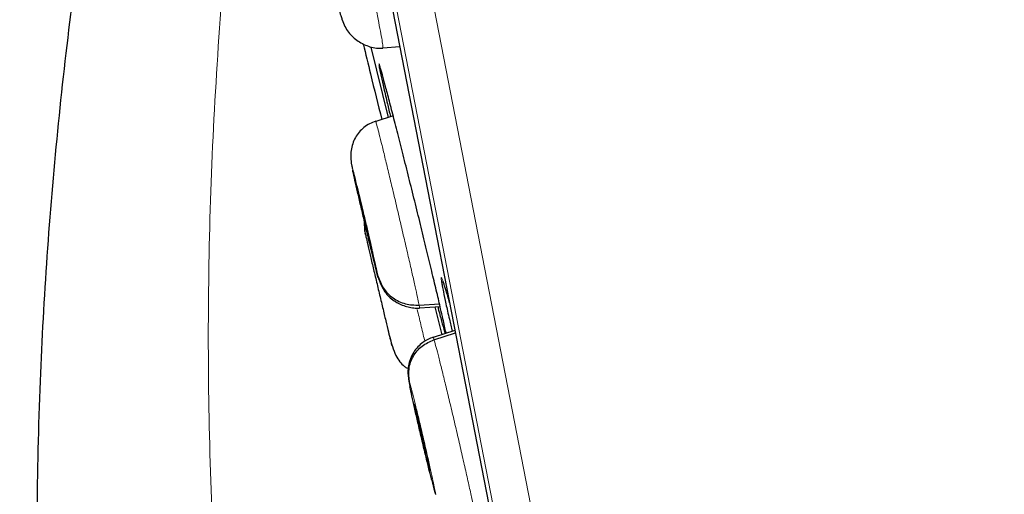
# Model space of a CAD drawing. Header units: millimetres. Extents: x 8 to 2385, y 12 to 2606.
# Tile 89 of 156: x 477 to 490, y 1826 to 1832. Entities that reach past the tile are written whole.
import ezdxf

# ---------------------------------------------------------------- set-up
doc = ezdxf.new("R2010")
doc.units = ezdxf.units.MM

msp = doc.modelspace()

# ---------------------------------------------------------------- linework, layer by layer
at = {"color": 252, "linetype": 'Continuous', "lineweight": 0}
for p, q in [((467.925, 1908.444), (485.857, 1816.19)), ((485.288, 1816.552), (467.532, 1907.895)), ((467.622, 1907.158), (485.095, 1817.27)), ((481.616, 1830.293), (481.604, 1830.349)), ((482.857, 1828.127), (482.853, 1828.146))]:
    msp.add_line(p, q, dxfattribs=at)
at = {"color": 7, "linetype": 'Continuous', "lineweight": 30}
for p, q in [((467.628, 1907.123), (485.087, 1817.304)), ((481.857, 1831.929), (482.085, 1830.996)), ((482.017, 1831.926), (482.016, 1831.919)), ((482.018, 1831.92), (482.242, 1831.936)), ((482.154, 1831.018), (481.922, 1830.943)), ((481.921, 1830.944), (481.922, 1830.941)), ((481.676, 1830.049), (481.673, 1830.062)), ((481.778, 1829.487), (481.773, 1829.612)), ((481.774, 1829.584), (481.776, 1829.479)), ((482.499, 1828.501), (482.768, 1828.521)), ((482.504, 1828.466), (482.777, 1828.485)), ((482.708, 1828.48), (482.801, 1828.109)), ((482.975, 1828.165), (482.685, 1828.071)), ((482.696, 1828.042), (482.981, 1828.134)), ((482.643, 1826.306), (482.639, 1826.316)), ((482.709, 1826.015), (482.717, 1825.989))]:
    msp.add_line(p, q, dxfattribs=at)
at = {"color": 252, "linetype": 'Continuous', "lineweight": 0}
for points, knots in [([(478.116, 1910.611), (478.12, 1910.588), (478.129, 1910.544), (478.199, 1910.183), (478.311, 1909.608), (478.467, 1908.802), (478.667, 1907.775), (478.909, 1906.529), (479.193, 1905.071), (479.516, 1903.41), (479.877, 1901.552), (480.274, 1899.508), (480.706, 1897.287), (481.17, 1894.9), (481.663, 1892.361), (482.184, 1889.681), (482.73, 1886.873), (483.298, 1883.953), (483.885, 1880.934), (484.488, 1877.832), (485.104, 1874.661), (485.73, 1871.439), (486.363, 1868.182), (487, 1864.904), (487.638, 1861.624), (488.273, 1858.358), (488.902, 1855.121), (489.522, 1851.93), (490.131, 1848.801), (490.724, 1845.75), (491.299, 1842.791), (491.853, 1839.941), (492.383, 1837.213), (492.887, 1834.62), (493.362, 1832.177), (493.806, 1829.894), (494.216, 1827.784), (494.59, 1825.857), (494.928, 1824.122), (495.225, 1822.592), (495.485, 1821.256), (495.622, 1820.548), (495.691, 1820.194)], [0, 0, 0, 0, 0.025, 0.05, 0.075, 0.1, 0.125, 0.15, 0.175, 0.2, 0.225, 0.25, 0.275, 0.3, 0.325, 0.35, 0.375, 0.4, 0.425, 0.45, 0.475, 0.5, 0.525, 0.55, 0.575, 0.6, 0.625, 0.65, 0.675, 0.7, 0.725, 0.75, 0.775, 0.8, 0.825, 0.85, 0.875, 0.9, 0.925, 0.95, 0.975, 1, 1, 1, 1]), ([(497.148, 1821.084), (497.11, 1821.28), (497.033, 1821.673), (496.902, 1822.347), (496.76, 1823.078), (496.605, 1823.874), (496.44, 1824.726), (496.264, 1825.632), (496.078, 1826.589), (495.881, 1827.602), (495.672, 1828.676), (495.452, 1829.811), (495.22, 1831.006), (494.978, 1832.252), (494.726, 1833.547), (494.466, 1834.882), (494.2, 1836.253), (493.927, 1837.658), (493.646, 1839.102), (493.356, 1840.592), (493.058, 1842.127), (492.751, 1843.706), (492.438, 1845.317), (492.119, 1846.958), (491.796, 1848.616), (491.471, 1850.289), (491.144, 1851.974), (490.813, 1853.678), (490.476, 1855.409), (490.135, 1857.165), (489.789, 1858.943), (489.442, 1860.729), (489.094, 1862.521), (488.747, 1864.304), (488.403, 1866.076), (488.061, 1867.833), (487.721, 1869.583), (487.381, 1871.334), (487.041, 1873.082), (486.702, 1874.825), (486.366, 1876.551), (486.035, 1878.256), (485.71, 1879.929), (485.391, 1881.567), (485.08, 1883.169), (484.774, 1884.743), (484.472, 1886.296), (484.175, 1887.825), (483.883, 1889.327), (483.599, 1890.789), (483.323, 1892.21), (483.056, 1893.579), (482.801, 1894.894), (482.556, 1896.155), (482.32, 1897.368), (482.093, 1898.538), (481.874, 1899.663), (481.665, 1900.739), (481.467, 1901.759), (481.28, 1902.719), (481.106, 1903.614), (480.945, 1904.443), (480.796, 1905.206), (480.66, 1905.907), (480.536, 1906.547), (480.423, 1907.125), (480.323, 1907.639), (480.237, 1908.086), (480.163, 1908.464), (480.103, 1908.772), (480.057, 1909.01), (480.024, 1909.179), (480.004, 1909.285), (480.001, 1909.298), (480, 1909.305)], [0, 0, 0, 0, 0.013945, 0.02789, 0.041835, 0.055781, 0.069728, 0.083426, 0.097126, 0.110826, 0.124528, 0.138481, 0.152437, 0.166395, 0.180356, 0.194319, 0.208035, 0.221754, 0.235476, 0.249202, 0.263181, 0.277165, 0.291153, 0.305146, 0.319147, 0.332905, 0.346672, 0.360448, 0.374234, 0.388281, 0.402337, 0.416398, 0.430461, 0.444524, 0.458331, 0.472132, 0.485923, 0.499702, 0.513718, 0.527724, 0.541722, 0.555714, 0.569704, 0.583443, 0.597184, 0.610928, 0.624677, 0.638684, 0.652696, 0.666713, 0.680732, 0.694752, 0.708523, 0.722296, 0.73607, 0.749845, 0.763872, 0.777899, 0.791927, 0.805955, 0.819984, 0.833763, 0.847543, 0.861323, 0.875104, 0.88909, 0.903078, 0.917066, 0.931055, 0.945045, 0.958784, 0.972523, 0.986262, 1, 1, 1, 1]), ([(480.166, 1835.317), (480.089, 1834.675), (479.936, 1833.392), (479.789, 1831.462), (479.705, 1829.535), (479.688, 1827.61), (479.738, 1825.688), (479.851, 1823.808), (480.023, 1821.97), (480.25, 1820.178), (480.536, 1818.398), (480.874, 1816.63), (481.148, 1815.462), (481.285, 1814.879)], [0, 0, 0, 0, 0.094218, 0.188263, 0.281988, 0.375475, 0.468829, 0.562137, 0.650032, 0.737764, 0.825344, 0.912777, 1, 1, 1, 1]), ([(481.468, 1834.371), (481.475, 1834.349), (481.49, 1834.305), (481.524, 1834.18), (481.565, 1834.021), (481.613, 1833.828), (481.665, 1833.609), (481.72, 1833.373), (481.776, 1833.129), (481.83, 1832.886), (481.88, 1832.653), (481.926, 1832.439), (481.963, 1832.253), (481.992, 1832.102), (482.011, 1831.995), (482.019, 1831.934), (482.017, 1831.928), (482.017, 1831.926)], [0, 0, 0, 0, 0.0691155, 0.138138, 0.2071901, 0.2762179, 0.3452373, 0.4141985, 0.4831251, 0.5521422, 0.6211565, 0.6900779, 0.7590373, 0.8280566, 0.8970842, 0.9661379, 1, 1, 1, 1]), ([(481.922, 1830.941), (481.923, 1830.94), (481.925, 1830.938), (481.941, 1830.878), (481.967, 1830.776), (482.004, 1830.63), (482.048, 1830.448), (482.099, 1830.238), (482.154, 1830.008), (482.211, 1829.766), (482.268, 1829.522), (482.323, 1829.285), (482.374, 1829.063), (482.419, 1828.867), (482.456, 1828.703), (482.484, 1828.573), (482.494, 1828.525), (482.499, 1828.501)], [0, 0, 0, 0, 0.0527844, 0.1204841, 0.18816, 0.2558269, 0.3234369, 0.3910114, 0.4586748, 0.5263382, 0.5939127, 0.661523, 0.7291902, 0.7968662, 0.864566, 0.9322364, 1, 1, 1, 1]), ([(481.604, 1830.349), (481.602, 1830.36), (481.598, 1830.382), (481.608, 1830.35), (481.628, 1830.272), (481.658, 1830.149), (481.697, 1829.989), (481.741, 1829.805), (481.788, 1829.608), (481.834, 1829.411), (481.876, 1829.229), (481.911, 1829.074), (481.938, 1828.953), (481.947, 1828.911), (481.951, 1828.89)], [0, 0, 0, 0, 0.083336, 0.16667, 0.250005, 0.333339, 0.416673, 0.500003, 0.583336, 0.666668, 0.750003, 0.833337, 0.916667, 1, 1, 1, 1]), ([(482.822, 1828.801), (482.821, 1828.804), (482.809, 1828.842), (482.797, 1828.868), (482.788, 1828.876), (482.793, 1828.834), (482.796, 1828.813)], [0, 0, 0, 0, 0.027087, 0.351766, 0.675884, 1, 1, 1, 1]), ([(482.499, 1828.501), (482.503, 1828.482), (482.507, 1828.459), (482.505, 1828.466), (482.504, 1828.468)], [0, 0, 0, 0, 0.814125, 1, 1, 1, 1]), ([(482.473, 1828.446), (482.489, 1828.379), (482.523, 1828.235), (482.557, 1828.092), (482.573, 1828.027), (482.574, 1828.021)], [0, 0, 0, 0, 0.443828, 0.946635, 1, 1, 1, 1]), ([(482.685, 1828.071), (482.685, 1828.072), (482.684, 1828.08), (482.691, 1828.06), (482.696, 1828.042)], [0, 0, 0, 0, 0.1306878, 1, 1, 1, 1]), ([(482.696, 1828.042), (482.703, 1828.02), (482.716, 1827.976), (482.748, 1827.851), (482.789, 1827.691), (482.837, 1827.498), (482.89, 1827.279), (482.946, 1827.043), (483.003, 1826.799), (483.059, 1826.557), (483.112, 1826.325), (483.16, 1826.111), (483.201, 1825.926), (483.233, 1825.776), (483.254, 1825.669), (483.265, 1825.609), (483.265, 1825.603), (483.265, 1825.601)], [0, 0, 0, 0, 0.06913, 0.138164, 0.207229, 0.276269, 0.345301, 0.414275, 0.483215, 0.552245, 0.621272, 0.690206, 0.759179, 0.828211, 0.897251, 0.966318, 1, 1, 1, 1]), ([(482.377, 1827.418), (482.374, 1827.436), (482.364, 1827.483), (482.361, 1827.51), (482.367, 1827.491), (482.37, 1827.482)], [0, 0, 0, 0, 0.229107, 0.614548, 1, 1, 1, 1]), ([(482.37, 1827.482), (482.376, 1827.462), (482.387, 1827.423), (482.417, 1827.306), (482.455, 1827.154), (482.499, 1826.973), (482.545, 1826.777), (482.591, 1826.58), (482.633, 1826.393), (482.669, 1826.231), (482.697, 1826.104), (482.713, 1826.022), (482.718, 1825.986), (482.712, 1826.005), (482.709, 1826.015)], [0, 0, 0, 0, 0.083333, 0.166663, 0.249999, 0.333335, 0.416669, 0.499998, 0.58333, 0.666662, 0.749996, 0.83333, 0.916664, 1, 1, 1, 1]), ([(482.709, 1826.015), (482.703, 1826.034), (482.693, 1826.069), (482.673, 1826.148), (482.664, 1826.185)], [0, 0, 0, 0, 0.5267577, 1, 1, 1, 1])]:
    msp.add_open_spline(points, degree=3, knots=knots, dxfattribs=at)
at = {"color": 7, "linetype": 'Continuous', "lineweight": 30}
for points, knots in [([(478.372, 1814.833), (478.268, 1815.429), (478.058, 1816.622), (477.817, 1818.423), (477.628, 1820.231), (477.499, 1822.045), (477.427, 1823.861), (477.413, 1825.678), (477.456, 1827.443), (477.549, 1829.155), (477.689, 1830.813), (477.876, 1832.47), (478.112, 1834.121), (478.393, 1835.766), (478.621, 1836.855), (478.734, 1837.399)], [0, 0, 0, 0, 0.0800625, 0.1601661, 0.240259, 0.3203405, 0.4004299, 0.4804589, 0.5603769, 0.6335805, 0.7067918, 0.7800711, 0.853439, 0.9267894, 1, 1, 1, 1]), ([(481.379, 1832.647), (481.383, 1832.631), (481.396, 1832.576), (481.417, 1832.494), (481.441, 1832.405), (481.462, 1832.331), (481.472, 1832.301), (481.477, 1832.286)], [0, 0, 0, 0, 0.092466, 0.314571, 0.53975, 0.76804, 1, 1, 1, 1]), ([(481.474, 1832.294), (481.486, 1832.264), (481.509, 1832.204), (481.558, 1832.129), (481.617, 1832.064), (481.686, 1832.009), (481.763, 1831.965), (481.845, 1831.933), (481.93, 1831.915), (481.988, 1831.915), (482.016, 1831.916)], [0, 0, 0, 0, 0.143028, 0.284616, 0.417606, 0.539894, 0.655971, 0.770006, 0.884419, 1, 1, 1, 1]), ([(481.756, 1831.972), (481.788, 1831.839), (481.868, 1831.504), (481.952, 1831.17), (482.003, 1830.969)], [0, 0, 0, 0, 0.397407, 1, 1, 1, 1]), ([(481.964, 1831.688), (481.965, 1831.684), (481.967, 1831.67), (481.978, 1831.617), (481.997, 1831.528), (482.029, 1831.385), (482.071, 1831.205), (482.104, 1831.065), (482.118, 1831.006)], [0, 0, 0, 0, 0.073554, 0.219364, 0.365175, 0.599226, 0.833278, 1, 1, 1, 1]), ([(482.815, 1828.319), (482.805, 1828.363), (482.782, 1828.465), (482.735, 1828.666), (482.675, 1828.917), (482.607, 1829.197), (482.535, 1829.497), (482.459, 1829.807), (482.381, 1830.119), (482.305, 1830.425), (482.231, 1830.716), (482.163, 1830.982), (482.102, 1831.218), (482.05, 1831.415), (482.009, 1831.568), (481.98, 1831.67), (481.971, 1831.697), (481.967, 1831.709)], [0, 0, 0, 0, 0.050834, 0.119506, 0.188178, 0.256918, 0.325658, 0.394489, 0.463321, 0.532225, 0.601129, 0.670056, 0.738983, 0.807874, 0.876764, 0.945574, 1, 1, 1, 1]), ([(481.921, 1830.946), (481.893, 1830.935), (481.838, 1830.914), (481.764, 1830.863), (481.699, 1830.801), (481.649, 1830.727), (481.613, 1830.646), (481.592, 1830.557), (481.586, 1830.462), (481.596, 1830.397), (481.601, 1830.365)], [0, 0, 0, 0, 0.117007, 0.232938, 0.349518, 0.470868, 0.59872, 0.731347, 0.865937, 1, 1, 1, 1]), ([(481.6, 1830.367), (481.603, 1830.355), (481.606, 1830.34), (481.612, 1830.313), (481.612, 1830.309)], [0, 0, 0, 0, 0.856544, 1, 1, 1, 1]), ([(481.951, 1828.89), (481.953, 1828.879), (481.957, 1828.857), (481.948, 1828.889), (481.928, 1828.967), (481.897, 1829.09), (481.859, 1829.25), (481.815, 1829.434), (481.768, 1829.632), (481.722, 1829.828), (481.68, 1830.011), (481.645, 1830.163), (481.623, 1830.26), (481.617, 1830.288), (481.616, 1830.293)], [0, 0, 0, 0, 0.089045, 0.178091, 0.267135, 0.356178, 0.44522, 0.534262, 0.6233, 0.712343, 0.801386, 0.89043, 0.979473, 1, 1, 1, 1]), ([(481.674, 1830.059), (481.675, 1830.058), (481.676, 1830.055), (481.686, 1830.015), (481.703, 1829.948), (481.719, 1829.884), (481.737, 1829.81), (481.756, 1829.728), (481.777, 1829.642), (481.797, 1829.555), (481.817, 1829.471), (481.841, 1829.367), (481.861, 1829.279), (481.874, 1829.216), (481.878, 1829.199), (481.88, 1829.19)], [0, 0, 0, 0, 0.032321, 0.170574, 0.239863, 0.308849, 0.377799, 0.446896, 0.515994, 0.584944, 0.653931, 0.72322, 0.861474, 0.930659, 1, 1, 1, 1]), ([(481.88, 1829.183), (481.876, 1829.199), (481.869, 1829.222), (481.852, 1829.292), (481.837, 1829.355), (481.819, 1829.43), (481.799, 1829.511), (481.779, 1829.597), (481.758, 1829.684), (481.739, 1829.768), (481.715, 1829.872), (481.695, 1829.96), (481.681, 1830.023), (481.677, 1830.04), (481.676, 1830.049)], [0, 0, 0, 0, 0.142871, 0.214475, 0.285766, 0.357018, 0.428423, 0.499829, 0.571082, 0.642373, 0.713977, 0.856847, 0.928342, 1, 1, 1, 1]), ([(481.774, 1829.487), (481.776, 1829.481), (481.777, 1829.474), (481.782, 1829.453), (481.782, 1829.45)], [0, 0, 0, 0, 0.847805, 1, 1, 1, 1]), ([(481.779, 1829.464), (481.781, 1829.455), (481.786, 1829.436), (481.807, 1829.344), (481.837, 1829.213), (481.876, 1829.047), (481.921, 1828.859), (481.968, 1828.661), (482.014, 1828.467), (482.056, 1828.289), (482.091, 1828.14), (482.118, 1828.032), (482.134, 1827.966), (482.134, 1827.965), (482.134, 1827.965)], [0, 0, 0, 0, 0.0833354, 0.1666686, 0.2500021, 0.3333357, 0.4166689, 0.4999976, 0.5833296, 0.6666613, 0.7499946, 0.8333293, 0.9166646, 1, 1, 1, 1]), ([(481.88, 1829.19), (481.881, 1829.184), (481.883, 1829.175), (481.881, 1829.179), (481.881, 1829.18)], [0, 0, 0, 0, 0.651086, 1, 1, 1, 1]), ([(481.951, 1828.89), (481.972, 1828.834), (482.013, 1828.721), (482.146, 1828.591), (482.313, 1828.507), (482.437, 1828.503), (482.499, 1828.501)], [0, 0, 0, 0, 0.248331, 0.499417, 0.750555, 1, 1, 1, 1]), ([(481.951, 1828.889), (481.957, 1828.867), (481.974, 1828.81), (482.01, 1828.729), (482.063, 1828.649), (482.125, 1828.588), (482.196, 1828.54), (482.274, 1828.502), (482.353, 1828.476), (482.43, 1828.461), (482.48, 1828.462), (482.505, 1828.463)], [0, 0, 0, 0, 0.101626, 0.277972, 0.427957, 0.549361, 0.646756, 0.732023, 0.816806, 0.906446, 1, 1, 1, 1]), ([(482.796, 1828.813), (482.799, 1828.795), (482.805, 1828.759), (482.823, 1828.666), (482.853, 1828.524), (482.893, 1828.345), (482.924, 1828.208), (482.937, 1828.153)], [0, 0, 0, 0, 0.15901, 0.318021, 0.572896, 0.827772, 1, 1, 1, 1]), ([(482.814, 1828.821), (482.814, 1828.821), (482.813, 1828.822), (482.816, 1828.815), (482.82, 1828.804), (482.825, 1828.79), (482.827, 1828.785)], [0, 0, 0, 0, 0.02205, 0.343318, 0.76428, 1, 1, 1, 1]), ([(482.904, 1828.531), (482.902, 1828.539), (482.882, 1828.612), (482.852, 1828.71), (482.832, 1828.771), (482.822, 1828.801)], [0, 0, 0, 0, 0.054707, 0.548215, 1, 1, 1, 1]), ([(482.745, 1828.483), (482.751, 1828.462), (482.775, 1828.37), (482.807, 1828.251), (482.834, 1828.15), (482.842, 1828.124), (482.843, 1828.122)], [0, 0, 0, 0, 0.1202627, 0.5404498, 0.9606343, 1, 1, 1, 1]), ([(482.853, 1828.146), (482.853, 1828.146), (482.849, 1828.163), (482.837, 1828.222), (482.822, 1828.287), (482.815, 1828.319)], [0, 0, 0, 0, 0.001665, 0.500832, 1, 1, 1, 1]), ([(482.093, 1828.135), (482.096, 1828.124), (482.113, 1828.055), (482.141, 1827.954), (482.185, 1827.837), (482.238, 1827.753), (482.285, 1827.7), (482.328, 1827.671), (482.341, 1827.663)], [0, 0, 0, 0, 0.0519103, 0.3199262, 0.5615688, 0.769223, 0.9328889, 1, 1, 1, 1]), ([(482.851, 1828.154), (482.853, 1828.144), (482.855, 1828.134), (482.857, 1828.127), (482.857, 1828.127)], [0, 0, 0, 0, 0.992489, 1, 1, 1, 1]), ([(482.684, 1828.075), (482.66, 1828.066), (482.612, 1828.048), (482.543, 1828.004), (482.478, 1827.947), (482.423, 1827.876), (482.387, 1827.804), (482.367, 1827.742), (482.357, 1827.696), (482.351, 1827.651), (482.349, 1827.591), (482.355, 1827.535), (482.364, 1827.484), (482.371, 1827.448), (482.374, 1827.434)], [0, 0, 0, 0, 0.079371, 0.160444, 0.246818, 0.343209, 0.443848, 0.492847, 0.541154, 0.590832, 0.645265, 0.783739, 0.910303, 1, 1, 1, 1]), ([(482.37, 1827.482), (482.364, 1827.541), (482.35, 1827.658), (482.413, 1827.828), (482.53, 1827.969), (482.641, 1828.018), (482.696, 1828.042)], [0, 0, 0, 0, 0.250949, 0.500582, 0.749534, 1, 1, 1, 1]), ([(482.664, 1826.185), (482.663, 1826.189), (482.652, 1826.23), (482.624, 1826.346), (482.581, 1826.523), (482.534, 1826.719), (482.488, 1826.917), (482.446, 1827.104), (482.41, 1827.263), (482.386, 1827.372), (482.379, 1827.408), (482.377, 1827.418)], [0, 0, 0, 0, 0.013529, 0.146739, 0.279949, 0.413157, 0.546357, 0.67956, 0.812765, 0.945972, 1, 1, 1, 1]), ([(482.436, 1827.187), (482.436, 1827.189), (482.435, 1827.194), (482.438, 1827.186), (482.44, 1827.18)], [0, 0, 0, 0, 0.331432, 1, 1, 1, 1]), ([(482.639, 1826.316), (482.637, 1826.324), (482.632, 1826.34), (482.616, 1826.401), (482.595, 1826.487), (482.57, 1826.59), (482.55, 1826.674), (482.53, 1826.761), (482.51, 1826.847), (482.491, 1826.929), (482.474, 1827.005), (482.459, 1827.07), (482.444, 1827.141), (482.439, 1827.167), (482.436, 1827.183)], [0, 0, 0, 0, 0.071661, 0.143162, 0.286039, 0.357643, 0.428935, 0.500191, 0.571598, 0.642999, 0.714242, 0.785523, 0.857123, 1, 1, 1, 1]), ([(482.44, 1827.18), (482.442, 1827.172), (482.447, 1827.156), (482.463, 1827.096), (482.484, 1827.009), (482.509, 1826.906), (482.529, 1826.823), (482.549, 1826.736), (482.569, 1826.65), (482.588, 1826.567), (482.605, 1826.492), (482.62, 1826.427), (482.634, 1826.357), (482.643, 1826.315), (482.643, 1826.31), (482.643, 1826.309)], [0, 0, 0, 0, 0.069136, 0.138119, 0.275963, 0.345044, 0.413824, 0.482571, 0.551463, 0.62035, 0.689084, 0.757855, 0.826932, 0.964777, 1, 1, 1, 1]), ([(482.667, 1826.171), (482.673, 1826.147), (482.687, 1826.092), (482.705, 1826.026), (482.713, 1825.998), (482.717, 1825.984)], [0, 0, 0, 0, 0.284671, 0.640142, 1, 1, 1, 1])]:
    msp.add_open_spline(points, degree=3, knots=knots, dxfattribs=at)

doc.saveas('drawing.dxf')
